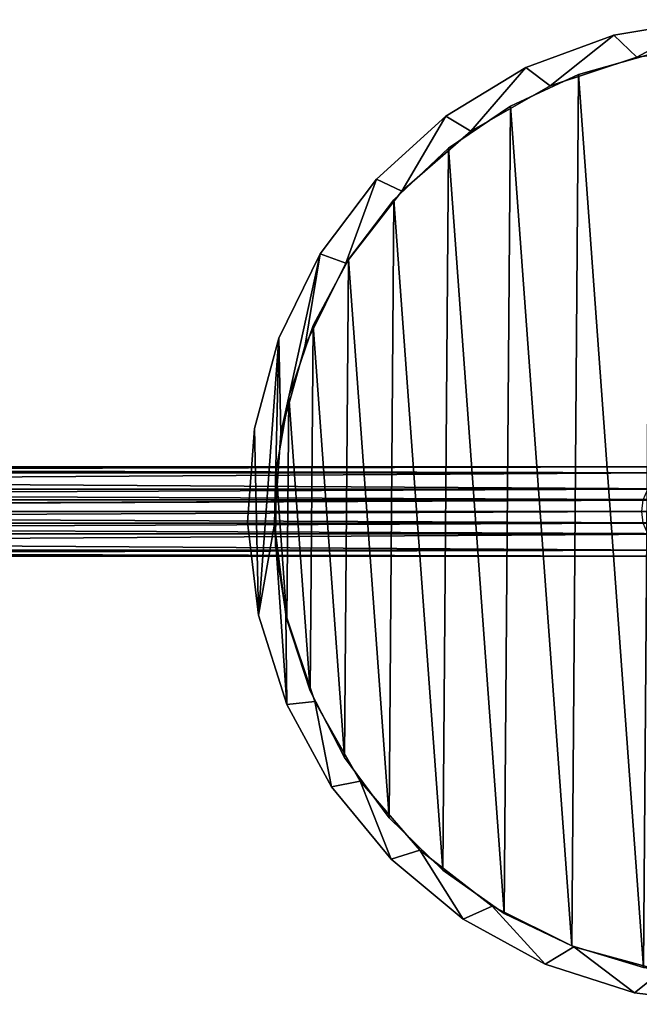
# Model space of a CAD drawing. Header units: millimetres. Extents: x 6 to 1278, y -44 to 44.
# Tile 101 of 209: x 602 to 636, y -27 to 27. Entities that reach past the tile are written whole.
import ezdxf

# ---------------------------------------------------------------- set-up
doc = ezdxf.new("R2010")
doc.units = ezdxf.units.MM
doc.header["$LTSCALE"] = 25.4
doc.layers.get('0').update_dxf_attribs({"true_color": 0xff5454})

# ---------------------------------------------------------------- blocks, each defined once
blk = doc.blocks.new('MORE-TONE-7816-7814.STL')
at = {"color": 250, "true_color": 0x262626}
mesh = blk.add_polyface(dxfattribs=at)
corners = [(614.866, 4.621, 1224.198), (615.091, -5.786, 1224.198), (614.482, -0.593, 1224.198), (616.231, 9.668, 1224.198), (615.985, -0.715, 1224.198), (616.345, 4.369, 1224.198), (618.526, 14.365, 1224.198), (617.69, 9.285, 1224.198), (619.968, 13.845, 1224.198), (621.668, 18.544, 1224.198), (623.092, 17.872, 1224.198), (625.544, 22.052, 1224.198), (626.941, 21.213, 1224.198), (630.015, 24.763, 1224.198), (631.368, 23.738, 1224.198), (634.917, 26.579, 1224.198), (636.203, 25.351, 1224.198), (640.075, 27.434, 1224.198), (641.26, 25.99, 1224.198), (645.301, 27.298, 1224.198), (646.344, 25.63, 1224.198), (650.407, 26.175, 1224.198), (651.26, 24.286, 1224.198), (655.208, 24.107, 1224.198), (655.82, 22.007, 1224.198), (659.532, 21.167, 1224.198), (659.847, 18.884, 1224.198), (663.22, 17.462, 1224.198), (663.188, 15.034, 1224.198), (665.713, 10.607, 1224.198), (666.141, 13.125, 1224.198), (667.326, 5.772, 1224.198), (668.188, 8.315, 1224.198), (667.965, 0.715, 1224.198), (616.672, -10.769, 1224.198), (616.624, -5.772, 1224.198), (618.237, -10.607, 1224.198), (619.167, -15.363, 1224.198), (620.763, -15.034, 1224.198), (622.487, -19.402, 1224.198), (624.103, -18.884, 1224.198), (626.51, -22.74, 1224.198), (628.131, -22.007, 1224.198), (631.094, -25.255, 1224.198), (632.69, -24.286, 1224.198), (636.07, -26.858, 1224.198), (637.606, -25.63, 1224.198), (641.259, -27.491, 1224.198), (642.691, -25.99, 1224.198), (646.475, -27.129, 1224.198), (647.747, -25.351, 1224.198), (651.528, -25.788, 1224.198), (652.582, -23.738, 1224.198), (656.236, -23.514, 1224.198), (657.009, -21.213, 1224.198), (660.428, -20.39, 1224.198), (660.859, -17.872, 1224.198), (663.953, -16.529, 1224.198), (663.983, -13.845, 1224.198), (666.684, -12.071, 1224.198), (666.261, -9.285, 1224.198), (667.606, -4.369, 1224.198), (668.522, -7.177, 1224.198), (669.288, 3.204, 1224.198), (669.084, -4.621, 1224.198), (669.401, -2.023, 1224.198)]
mesh.append_faces([[corners[k] for k in face] for face in [(0, 1, 2), (64, 63, 65)]], dxfattribs={"vtx0": -1, "color": 250})
mesh.append_faces([[corners[k] for k in face] for face in [(4, 3, 5), (5, 6, 7), (7, 6, 8), (8, 9, 10), (10, 11, 12), (12, 13, 14), (14, 15, 16), (16, 17, 18), (18, 19, 20), (20, 21, 22), (22, 23, 24), (24, 25, 26), (26, 27, 28), (28, 27, 29), (29, 30, 31), (31, 32, 33), (34, 36, 37), (37, 38, 39), (39, 40, 41), (41, 42, 43), (43, 44, 45), (45, 46, 47), (47, 48, 49), (49, 50, 51), (51, 52, 53), (53, 54, 55), (55, 56, 57), (57, 58, 59), (59, 61, 62), (62, 63, 64)]], dxfattribs={"vtx0": -1, "vtx1": -1, "color": 250})
mesh.append_faces([[corners[k] for k in face] for face in [(1, 3, 4), (62, 33, 32)]], dxfattribs={"vtx0": -1, "vtx1": -1, "vtx2": -1, "color": 250})
mesh.append_faces([[corners[k] for k in face] for face in [(1, 0, 3), (5, 3, 6), (8, 6, 9), (10, 9, 11), (12, 11, 13), (14, 13, 15), (16, 15, 17), (18, 17, 19), (20, 19, 21), (22, 21, 23), (24, 23, 25), (26, 25, 27), (29, 27, 30), (31, 30, 32), (4, 34, 1), (34, 4, 35), (34, 35, 36), (37, 36, 38), (39, 38, 40), (41, 40, 42), (43, 42, 44), (45, 44, 46), (47, 46, 48), (49, 48, 50), (51, 50, 52), (53, 52, 54), (55, 54, 56), (57, 56, 58), (59, 58, 60), (59, 60, 61), (62, 61, 33), (62, 32, 63)]], dxfattribs={"vtx0": -1, "vtx2": -1, "color": 250})
mesh = blk.add_polyface(dxfattribs=at)
corners = [(616.672, -10.769, 1300.198), (615.985, -0.715, 1300.198), (615.091, -5.786, 1300.198), (616.624, -5.772, 1300.198), (618.237, -10.607, 1300.198), (619.167, -15.363, 1300.198), (620.763, -15.034, 1300.198), (622.487, -19.402, 1300.198), (624.103, -18.884, 1300.198), (626.51, -22.74, 1300.198), (628.131, -22.007, 1300.198), (631.094, -25.255, 1300.198), (632.69, -24.286, 1300.198), (636.07, -26.858, 1300.198), (637.606, -25.63, 1300.198), (641.259, -27.491, 1300.198), (642.691, -25.99, 1300.198), (646.475, -27.129, 1300.198), (647.747, -25.351, 1300.198), (651.528, -25.788, 1300.198), (652.582, -23.738, 1300.198), (656.236, -23.514, 1300.198), (657.009, -21.213, 1300.198), (660.428, -20.39, 1300.198), (660.859, -17.872, 1300.198), (663.953, -16.529, 1300.198), (663.983, -13.845, 1300.198), (666.684, -12.071, 1300.198), (666.261, -9.285, 1300.198), (667.606, -4.369, 1300.198), (668.522, -7.177, 1300.198), (667.965, 0.715, 1300.198), (668.188, 8.315, 1300.198), (669.288, 3.204, 1300.198), (669.084, -4.621, 1300.198), (669.401, -2.023, 1300.198), (614.866, 4.621, 1300.198), (614.482, -0.593, 1300.198), (616.231, 9.668, 1300.198), (616.345, 4.369, 1300.198), (618.526, 14.365, 1300.198), (617.69, 9.285, 1300.198), (619.968, 13.845, 1300.198), (621.668, 18.544, 1300.198), (623.092, 17.872, 1300.198), (625.544, 22.052, 1300.198), (626.941, 21.213, 1300.198), (630.015, 24.763, 1300.198), (631.368, 23.738, 1300.198), (634.917, 26.579, 1300.198), (636.203, 25.351, 1300.198), (640.075, 27.434, 1300.198), (641.26, 25.99, 1300.198), (645.301, 27.298, 1300.198), (646.344, 25.63, 1300.198), (650.407, 26.175, 1300.198), (651.26, 24.286, 1300.198), (655.208, 24.107, 1300.198), (655.82, 22.007, 1300.198), (659.532, 21.167, 1300.198), (659.847, 18.884, 1300.198), (663.22, 17.462, 1300.198), (663.188, 15.034, 1300.198), (665.713, 10.607, 1300.198), (666.141, 13.125, 1300.198), (667.326, 5.772, 1300.198)]
mesh.append_faces([[corners[k] for k in face] for face in [(33, 34, 35), (2, 36, 37)]], dxfattribs={"vtx0": -1, "color": 250})
mesh.append_faces([[corners[k] for k in face] for face in [(0, 1, 2), (1, 0, 3), (3, 0, 4), (4, 5, 6), (6, 7, 8), (8, 9, 10), (10, 11, 12), (12, 13, 14), (14, 15, 16), (16, 17, 18), (18, 19, 20), (20, 21, 22), (22, 23, 24), (24, 25, 26), (26, 27, 28), (28, 27, 29), (29, 30, 31), (32, 30, 33), (36, 2, 38), (38, 39, 40), (40, 42, 43), (43, 44, 45), (45, 46, 47), (47, 48, 49), (49, 50, 51), (51, 52, 53), (53, 54, 55), (55, 56, 57), (57, 58, 59), (59, 60, 61), (61, 63, 64), (64, 65, 32)]], dxfattribs={"vtx0": -1, "vtx1": -1, "color": 250})
mesh.append_faces([[corners[k] for k in face] for face in [(31, 30, 32), (38, 2, 1)]], dxfattribs={"vtx0": -1, "vtx1": -1, "vtx2": -1, "color": 250})
mesh.append_faces([[corners[k] for k in face] for face in [(4, 0, 5), (6, 5, 7), (8, 7, 9), (10, 9, 11), (12, 11, 13), (14, 13, 15), (16, 15, 17), (18, 17, 19), (20, 19, 21), (22, 21, 23), (24, 23, 25), (26, 25, 27), (29, 27, 30), (33, 30, 34), (38, 1, 39), (40, 39, 41), (40, 41, 42), (43, 42, 44), (45, 44, 46), (47, 46, 48), (49, 48, 50), (51, 50, 52), (53, 52, 54), (55, 54, 56), (57, 56, 58), (59, 58, 60), (61, 60, 62), (61, 62, 63), (64, 63, 65), (32, 65, 31)]], dxfattribs={"vtx0": -1, "vtx2": -1, "color": 250})
mesh = blk.add_polyface(dxfattribs=at)
corners = [(634.917, 26.579, 1300.198), (640.075, 27.434, 1224.198), (634.917, 26.579, 1224.198), (640.075, 27.434, 1300.198)]
mesh.append_faces([[corners[k] for k in face] for face in [(0, 1, 2), (1, 0, 3)]], dxfattribs={"vtx0": -1, "color": 250})
mesh = blk.add_polyface(dxfattribs=at)
corners = [(630.015, 24.763, 1300.198), (634.917, 26.579, 1224.198), (630.015, 24.763, 1224.198), (634.917, 26.579, 1300.198)]
mesh.append_faces([[corners[k] for k in face] for face in [(0, 1, 2), (1, 0, 3)]], dxfattribs={"vtx0": -1, "color": 250})
mesh = blk.add_polyface(dxfattribs=at)
corners = [(616.683, -6.027, 1226.998), (616.077, 2.292, 1226.998), (616.044, -1.892, 1226.998), (616.78, 6.417, 1226.998), (617.978, -10.006, 1226.998), (618.135, 10.376, 1226.998), (619.894, -13.726, 1226.998), (620.108, 14.065, 1226.998), (622.381, -17.09, 1226.998), (622.648, 17.391, 1226.998), (625.377, -20.012, 1226.998), (625.688, 20.266, 1226.998), (628.802, -22.416, 1226.998), (629.15, 22.616, 1226.998), (632.568, -24.238, 1226.998), (632.944, 24.381, 1226.998), (636.578, -25.434, 1226.998), (636.972, 25.514, 1226.998), (640.728, -25.97, 1226.998), (638.983, -0.218, 1226.998), (639.427, -1.584, 1226.998), (640.455, -2.586, 1226.998), (641.831, -2.997, 1226.998), (644.91, -25.834, 1226.998), (643.24, -2.72, 1226.998), (644.36, -1.821, 1226.998), (644.933, -0.504, 1226.998), (649.016, -25.029, 1226.998), (645.309, 25.785, 1226.998), (649.402, 24.917, 1226.998), (652.94, -23.575, 1226.998), (653.302, 23.403, 1226.998), (656.579, -21.511, 1226.998), (656.91, 21.283, 1226.998), (659.841, -18.89, 1226.998), (660.13, 18.612, 1226.998), (662.64, -15.779, 1226.998), (662.881, 15.458, 1226.998), (664.903, -12.26, 1226.998), (665.09, 11.905, 1226.998), (666.573, -8.424, 1226.998), (666.7, 8.043, 1226.998), (667.606, -4.369, 1226.998), (667.67, 3.972, 1226.998), (667.974, -0.201, 1226.998), (641.129, 25.986, 1226.998), (639.225, 1.197, 1226.998), (640.096, 2.338, 1226.998), (641.398, 2.944, 1226.998), (642.832, 2.875, 1226.998), (644.07, 2.147, 1226.998), (644.828, 0.928, 1226.998)]
mesh.append_faces([[corners[k] for k in face] for face in [(0, 1, 2), (43, 42, 44)]], dxfattribs={"vtx0": -1, "color": 250})
mesh.append_faces([[corners[k] for k in face] for face in [(1, 0, 3), (3, 4, 5), (5, 6, 7), (7, 8, 9), (9, 10, 11), (11, 12, 13), (13, 14, 15), (15, 16, 17), (19, 18, 20), (20, 18, 21), (21, 18, 22), (22, 23, 24), (24, 23, 25), (25, 23, 26), (28, 27, 29), (29, 30, 31), (31, 32, 33), (33, 34, 35), (35, 36, 37), (37, 38, 39), (39, 40, 41), (41, 42, 43), (45, 48, 28)]], dxfattribs={"vtx0": -1, "vtx1": -1, "color": 250})
mesh.append_faces([[corners[k] for k in face] for face in [(17, 18, 19), (26, 27, 28)]], dxfattribs={"vtx0": -1, "vtx1": -1, "vtx2": -1, "color": 250})
mesh.append_faces([[corners[k] for k in face] for face in [(3, 0, 4), (5, 4, 6), (7, 6, 8), (9, 8, 10), (11, 10, 12), (13, 12, 14), (15, 14, 16), (17, 16, 18), (22, 18, 23), (26, 23, 27), (29, 27, 30), (31, 30, 32), (33, 32, 34), (35, 34, 36), (37, 36, 38), (39, 38, 40), (41, 40, 42), (19, 45, 17), (45, 19, 46), (45, 46, 47), (45, 47, 48), (28, 48, 49), (28, 49, 50), (28, 50, 51), (28, 51, 26)]], dxfattribs={"vtx0": -1, "vtx2": -1, "color": 250})
mesh = blk.add_polyface(dxfattribs=at)
corners = [(641.129, 25.986, 1226.198), (638.983, -0.218, 1226.198), (636.972, 25.514, 1226.198), (639.225, 1.197, 1226.198), (640.096, 2.338, 1226.198), (641.398, 2.944, 1226.198), (645.309, 25.785, 1226.198), (642.832, 2.875, 1226.198), (644.07, 2.147, 1226.198), (644.828, 0.928, 1226.198), (644.933, -0.504, 1226.198), (616.077, 2.292, 1226.198), (616.683, -6.027, 1226.198), (616.044, -1.892, 1226.198), (616.78, 6.417, 1226.198), (617.978, -10.006, 1226.198), (618.135, 10.376, 1226.198), (619.894, -13.726, 1226.198), (620.108, 14.065, 1226.198), (622.381, -17.09, 1226.198), (622.648, 17.391, 1226.198), (625.377, -20.012, 1226.198), (625.688, 20.266, 1226.198), (628.802, -22.416, 1226.198), (629.15, 22.616, 1226.198), (632.568, -24.238, 1226.198), (632.944, 24.381, 1226.198), (636.578, -25.434, 1226.198), (640.728, -25.97, 1226.198), (639.427, -1.584, 1226.198), (640.455, -2.586, 1226.198), (641.831, -2.997, 1226.198), (644.91, -25.834, 1226.198), (643.24, -2.72, 1226.198), (644.36, -1.821, 1226.198), (649.016, -25.029, 1226.198), (649.402, 24.917, 1226.198), (652.94, -23.575, 1226.198), (653.302, 23.403, 1226.198), (656.579, -21.511, 1226.198), (656.91, 21.283, 1226.198), (659.841, -18.89, 1226.198), (660.13, 18.612, 1226.198), (662.64, -15.779, 1226.198), (662.881, 15.458, 1226.198), (664.903, -12.26, 1226.198), (665.09, 11.905, 1226.198), (666.573, -8.424, 1226.198), (666.7, 8.043, 1226.198), (667.606, -4.369, 1226.198), (667.67, 3.972, 1226.198), (667.974, -0.201, 1226.198)]
mesh.append_faces([[corners[k] for k in face] for face in [(11, 12, 13), (49, 50, 51)]], dxfattribs={"vtx0": -1, "color": 250})
mesh.append_faces([[corners[k] for k in face] for face in [(0, 1, 2), (1, 0, 3), (3, 0, 4), (4, 0, 5), (5, 6, 7), (7, 6, 8), (8, 6, 9), (9, 6, 10), (12, 14, 15), (15, 16, 17), (17, 18, 19), (19, 20, 21), (21, 22, 23), (23, 24, 25), (25, 26, 27), (27, 2, 28), (28, 31, 32), (32, 10, 35), (35, 36, 37), (37, 38, 39), (39, 40, 41), (41, 42, 43), (43, 44, 45), (45, 46, 47), (47, 48, 49)]], dxfattribs={"vtx0": -1, "vtx1": -1, "color": 250})
mesh.append_faces([[corners[k] for k in face] for face in [(28, 2, 1), (35, 10, 6)]], dxfattribs={"vtx0": -1, "vtx1": -1, "vtx2": -1, "color": 250})
mesh.append_faces([[corners[k] for k in face] for face in [(5, 0, 6), (12, 11, 14), (15, 14, 16), (17, 16, 18), (19, 18, 20), (21, 20, 22), (23, 22, 24), (25, 24, 26), (27, 26, 2), (28, 1, 29), (28, 29, 30), (28, 30, 31), (32, 31, 33), (32, 33, 34), (32, 34, 10), (35, 6, 36), (37, 36, 38), (39, 38, 40), (41, 40, 42), (43, 42, 44), (45, 44, 46), (47, 46, 48), (49, 48, 50)]], dxfattribs={"vtx0": -1, "vtx2": -1, "color": 250})
mesh = blk.add_polyface(dxfattribs=at)
corners = [(641.26, 25.99, 1300.198), (636.203, 25.351, 1224.198), (641.26, 25.99, 1224.198), (636.203, 25.351, 1300.198)]
mesh.append_faces([[corners[k] for k in face] for face in [(0, 1, 2), (1, 0, 3)]], dxfattribs={"vtx0": -1, "color": 250})
mesh = blk.add_polyface(dxfattribs=at)
corners = [(636.203, 25.351, 1300.198), (631.368, 23.738, 1224.198), (636.203, 25.351, 1224.198), (631.368, 23.738, 1300.198)]
mesh.append_faces([[corners[k] for k in face] for face in [(0, 1, 2), (1, 0, 3)]], dxfattribs={"vtx0": -1, "color": 250})
mesh = blk.add_polyface(dxfattribs=at)
corners = [(632.944, 24.381, 1226.998), (636.972, 25.514, 1226.198), (632.944, 24.381, 1226.198), (636.972, 25.514, 1226.998)]
mesh.append_faces([[corners[k] for k in face] for face in [(0, 1, 2), (1, 0, 3)]], dxfattribs={"vtx0": -1, "color": 250})
mesh = blk.add_polyface(dxfattribs=at)
corners = [(625.544, 22.052, 1300.198), (630.015, 24.763, 1224.198), (625.544, 22.052, 1224.198), (630.015, 24.763, 1300.198)]
mesh.append_faces([[corners[k] for k in face] for face in [(0, 1, 2), (1, 0, 3)]], dxfattribs={"vtx0": -1, "color": 250})
mesh = blk.add_polyface(dxfattribs=at)
corners = [(629.15, 22.616, 1226.998), (632.944, 24.381, 1226.198), (629.15, 22.616, 1226.198), (632.944, 24.381, 1226.998)]
mesh.append_faces([[corners[k] for k in face] for face in [(0, 1, 2), (1, 0, 3)]], dxfattribs={"vtx0": -1, "color": 250})
mesh = blk.add_polyface(dxfattribs=at)
corners = [(631.368, 23.738, 1300.198), (626.941, 21.213, 1224.198), (631.368, 23.738, 1224.198), (626.941, 21.213, 1300.198)]
mesh.append_faces([[corners[k] for k in face] for face in [(0, 1, 2), (1, 0, 3)]], dxfattribs={"vtx0": -1, "color": 250})
mesh = blk.add_polyface(dxfattribs=at)
corners = [(625.688, 20.266, 1226.998), (629.15, 22.616, 1226.198), (625.688, 20.266, 1226.198), (629.15, 22.616, 1226.998)]
mesh.append_faces([[corners[k] for k in face] for face in [(0, 1, 2), (1, 0, 3)]], dxfattribs={"vtx0": -1, "color": 250})
mesh = blk.add_polyface(dxfattribs=at)
corners = [(621.668, 18.544, 1300.198), (625.544, 22.052, 1224.198), (621.668, 18.544, 1224.198), (625.544, 22.052, 1300.198)]
mesh.append_faces([[corners[k] for k in face] for face in [(0, 1, 2), (1, 0, 3)]], dxfattribs={"vtx0": -1, "color": 250})
mesh = blk.add_polyface(dxfattribs=at)
corners = [(626.941, 21.213, 1300.198), (623.092, 17.872, 1224.198), (626.941, 21.213, 1224.198), (623.092, 17.872, 1300.198)]
mesh.append_faces([[corners[k] for k in face] for face in [(0, 1, 2), (1, 0, 3)]], dxfattribs={"vtx0": -1, "color": 250})
mesh = blk.add_polyface(dxfattribs=at)
corners = [(622.648, 17.391, 1226.998), (625.688, 20.266, 1226.198), (622.648, 17.391, 1226.198), (625.688, 20.266, 1226.998)]
mesh.append_faces([[corners[k] for k in face] for face in [(0, 1, 2), (1, 0, 3)]], dxfattribs={"vtx0": -1, "color": 250})
mesh = blk.add_polyface(dxfattribs=at)
corners = [(621.668, 18.544, 1300.198), (618.526, 14.365, 1224.198), (618.526, 14.365, 1300.198), (621.668, 18.544, 1224.198)]
mesh.append_faces([[corners[k] for k in face] for face in [(0, 1, 2), (1, 0, 3)]], dxfattribs={"vtx0": -1, "color": 250})
mesh = blk.add_polyface(dxfattribs=at)
corners = [(623.092, 17.872, 1224.198), (619.968, 13.845, 1300.198), (619.968, 13.845, 1224.198), (623.092, 17.872, 1300.198)]
mesh.append_faces([[corners[k] for k in face] for face in [(0, 1, 2), (1, 0, 3)]], dxfattribs={"vtx0": -1, "color": 250})
mesh = blk.add_polyface(dxfattribs=at)
corners = [(622.648, 17.391, 1226.998), (620.108, 14.065, 1226.198), (620.108, 14.065, 1226.998), (622.648, 17.391, 1226.198)]
mesh.append_faces([[corners[k] for k in face] for face in [(0, 1, 2), (1, 0, 3)]], dxfattribs={"vtx0": -1, "color": 250})
mesh = blk.add_polyface(dxfattribs=at)
corners = [(618.526, 14.365, 1300.198), (616.231, 9.668, 1224.198), (616.231, 9.668, 1300.198), (618.526, 14.365, 1224.198)]
mesh.append_faces([[corners[k] for k in face] for face in [(0, 1, 2), (1, 0, 3)]], dxfattribs={"vtx0": -1, "color": 250})
mesh = blk.add_polyface(dxfattribs=at)
corners = [(619.968, 13.845, 1224.198), (617.69, 9.285, 1300.198), (617.69, 9.285, 1224.198), (619.968, 13.845, 1300.198)]
mesh.append_faces([[corners[k] for k in face] for face in [(0, 1, 2), (1, 0, 3)]], dxfattribs={"vtx0": -1, "color": 250})
mesh = blk.add_polyface(dxfattribs=at)
corners = [(620.108, 14.065, 1226.998), (618.135, 10.376, 1226.198), (618.135, 10.376, 1226.998), (620.108, 14.065, 1226.198)]
mesh.append_faces([[corners[k] for k in face] for face in [(0, 1, 2), (1, 0, 3)]], dxfattribs={"vtx0": -1, "color": 250})
mesh = blk.add_polyface(dxfattribs=at)
corners = [(618.135, 10.376, 1226.998), (616.78, 6.417, 1226.198), (616.78, 6.417, 1226.998), (618.135, 10.376, 1226.198)]
mesh.append_faces([[corners[k] for k in face] for face in [(0, 1, 2), (1, 0, 3)]], dxfattribs={"vtx0": -1, "color": 250})
mesh = blk.add_polyface(dxfattribs=at)
corners = [(616.231, 9.668, 1300.198), (614.866, 4.621, 1224.198), (614.866, 4.621, 1300.198), (616.231, 9.668, 1224.198)]
mesh.append_faces([[corners[k] for k in face] for face in [(0, 1, 2), (1, 0, 3)]], dxfattribs={"vtx0": -1, "color": 250})
mesh = blk.add_polyface(dxfattribs=at)
corners = [(617.69, 9.285, 1224.198), (616.345, 4.369, 1300.198), (616.345, 4.369, 1224.198), (617.69, 9.285, 1300.198)]
mesh.append_faces([[corners[k] for k in face] for face in [(0, 1, 2), (1, 0, 3)]], dxfattribs={"vtx0": -1, "color": 250})
mesh = blk.add_polyface(dxfattribs=at)
corners = [(616.78, 6.417, 1226.998), (616.077, 2.292, 1226.198), (616.077, 2.292, 1226.998), (616.78, 6.417, 1226.198)]
mesh.append_faces([[corners[k] for k in face] for face in [(0, 1, 2), (1, 0, 3)]], dxfattribs={"vtx0": -1, "color": 250})
mesh = blk.add_polyface(dxfattribs=at)
corners = [(614.866, 4.621, 1300.198), (614.482, -0.593, 1224.198), (614.482, -0.593, 1300.198), (614.866, 4.621, 1224.198)]
mesh.append_faces([[corners[k] for k in face] for face in [(0, 1, 2), (1, 0, 3)]], dxfattribs={"vtx0": -1, "color": 250})
mesh = blk.add_polyface(dxfattribs=at)
corners = [(616.345, 4.369, 1224.198), (615.985, -0.715, 1300.198), (615.985, -0.715, 1224.198), (616.345, 4.369, 1300.198)]
mesh.append_faces([[corners[k] for k in face] for face in [(0, 1, 2), (1, 0, 3)]], dxfattribs={"vtx0": -1, "color": 250})
at = {"color": 18, "true_color": 0x000000}
mesh = blk.add_polyface(dxfattribs=at)
corners = [(492.377, 2.165, 129.646), (638.975, 2.5, 1227.108), (493.627, 2.5, 129.563), (637.725, 2.165, 1227.19)]
mesh.append_faces([[corners[k] for k in face] for face in [(0, 1, 2), (1, 0, 3)]], dxfattribs={"vtx0": -1, "color": 18})
mesh = blk.add_polyface(dxfattribs=at)
corners = [(493.627, 2.5, 129.563), (640.225, 2.165, 1227.026), (494.877, 2.165, 129.481), (638.975, 2.5, 1227.108)]
mesh.append_faces([[corners[k] for k in face] for face in [(0, 1, 2), (1, 0, 3)]], dxfattribs={"vtx0": -1, "color": 18})
at = {"color": 250, "true_color": 0x262626}
mesh = blk.add_polyface(dxfattribs=at)
corners = [(616.077, 2.292, 1226.998), (616.044, -1.892, 1226.198), (616.044, -1.892, 1226.998), (616.077, 2.292, 1226.198)]
mesh.append_faces([[corners[k] for k in face] for face in [(0, 1, 2), (1, 0, 3)]], dxfattribs={"vtx0": -1, "color": 250})
at = {"color": 18, "true_color": 0x000000}
mesh = blk.add_polyface(dxfattribs=at)
corners = [(491.462, 1.25, 129.706), (637.725, 2.165, 1227.19), (492.377, 2.165, 129.646), (636.81, 1.25, 1227.251)]
mesh.append_faces([[corners[k] for k in face] for face in [(0, 1, 2), (1, 0, 3)]], dxfattribs={"vtx0": -1, "color": 18})
mesh = blk.add_polyface(dxfattribs=at)
corners = [(494.877, 2.165, 129.481), (641.14, 1.25, 1226.965), (495.792, 1.25, 129.421), (640.225, 2.165, 1227.026)]
mesh.append_faces([[corners[k] for k in face] for face in [(0, 1, 2), (1, 0, 3)]], dxfattribs={"vtx0": -1, "color": 18})
mesh = blk.add_polyface(dxfattribs=at)
corners = [(636.81, 1.25, 1227.251), (491.213, 0.647, 129.723), (636.56, 0.647, 1227.267), (491.462, 1.25, 129.706)]
mesh.append_faces([[corners[k] for k in face] for face in [(0, 1, 2), (1, 0, 3)]], dxfattribs={"vtx0": -1, "color": 18})
mesh = blk.add_polyface(dxfattribs=at)
corners = [(495.792, 1.25, 129.421), (641.39, 0.647, 1226.949), (496.042, 0.647, 129.404), (641.14, 1.25, 1226.965)]
mesh.append_faces([[corners[k] for k in face] for face in [(0, 1, 2), (1, 0, 3)]], dxfattribs={"vtx0": -1, "color": 18})
mesh = blk.add_polyface(dxfattribs=at)
corners = [(636.56, 0.647, 1227.267), (491.127, 0, 129.728), (636.475, 0, 1227.273), (491.213, 0.647, 129.723)]
mesh.append_faces([[corners[k] for k in face] for face in [(0, 1, 2), (1, 0, 3)]], dxfattribs={"vtx0": -1, "color": 18})
mesh = blk.add_polyface(dxfattribs=at)
corners = [(496.127, 0, 129.399), (641.39, 0.647, 1226.949), (641.475, 0, 1226.943), (496.042, 0.647, 129.404)]
mesh.append_faces([[corners[k] for k in face] for face in [(0, 1, 2), (1, 0, 3)]], dxfattribs={"vtx0": -1, "color": 18})
mesh = blk.add_polyface(dxfattribs=at)
corners = [(636.475, 0, 1227.273), (491.213, -0.647, 129.723), (636.56, -0.647, 1227.267), (491.127, 0, 129.728)]
mesh.append_faces([[corners[k] for k in face] for face in [(0, 1, 2), (1, 0, 3)]], dxfattribs={"vtx0": -1, "color": 18})
mesh = blk.add_polyface(dxfattribs=at)
corners = [(496.127, 0, 129.399), (641.39, -0.647, 1226.949), (496.042, -0.647, 129.404), (641.475, 0, 1226.943)]
mesh.append_faces([[corners[k] for k in face] for face in [(0, 1, 2), (1, 0, 3)]], dxfattribs={"vtx0": -1, "color": 18})
mesh = blk.add_polyface(dxfattribs=at)
corners = [(636.56, -0.647, 1227.267), (491.462, -1.25, 129.706), (636.81, -1.25, 1227.251), (491.213, -0.647, 129.723)]
mesh.append_faces([[corners[k] for k in face] for face in [(0, 1, 2), (1, 0, 3)]], dxfattribs={"vtx0": -1, "color": 18})
mesh = blk.add_polyface(dxfattribs=at)
corners = [(496.042, -0.647, 129.404), (641.14, -1.25, 1226.965), (495.792, -1.25, 129.421), (641.39, -0.647, 1226.949)]
mesh.append_faces([[corners[k] for k in face] for face in [(0, 1, 2), (1, 0, 3)]], dxfattribs={"vtx0": -1, "color": 18})
at = {"color": 250, "true_color": 0x262626}
mesh = blk.add_polyface(dxfattribs=at)
corners = [(614.482, -0.593, 1300.198), (615.091, -5.786, 1224.198), (615.091, -5.786, 1300.198), (614.482, -0.593, 1224.198)]
mesh.append_faces([[corners[k] for k in face] for face in [(0, 1, 2), (1, 0, 3)]], dxfattribs={"vtx0": -1, "color": 250})
mesh = blk.add_polyface(dxfattribs=at)
corners = [(615.985, -0.715, 1224.198), (616.624, -5.772, 1300.198), (616.624, -5.772, 1224.198), (615.985, -0.715, 1300.198)]
mesh.append_faces([[corners[k] for k in face] for face in [(0, 1, 2), (1, 0, 3)]], dxfattribs={"vtx0": -1, "color": 250})
at = {"color": 18, "true_color": 0x000000}
mesh = blk.add_polyface(dxfattribs=at)
corners = [(637.725, -2.165, 1227.19), (491.462, -1.25, 129.706), (492.377, -2.165, 129.646), (636.81, -1.25, 1227.251)]
mesh.append_faces([[corners[k] for k in face] for face in [(0, 1, 2), (1, 0, 3)]], dxfattribs={"vtx0": -1, "color": 18})
mesh = blk.add_polyface(dxfattribs=at)
corners = [(641.14, -1.25, 1226.965), (494.877, -2.165, 129.481), (495.792, -1.25, 129.421), (640.225, -2.165, 1227.026)]
mesh.append_faces([[corners[k] for k in face] for face in [(0, 1, 2), (1, 0, 3)]], dxfattribs={"vtx0": -1, "color": 18})
mesh = blk.add_polyface(dxfattribs=at)
corners = [(638.975, -2.5, 1227.108), (492.377, -2.165, 129.646), (493.627, -2.5, 129.563), (637.725, -2.165, 1227.19)]
mesh.append_faces([[corners[k] for k in face] for face in [(0, 1, 2), (1, 0, 3)]], dxfattribs={"vtx0": -1, "color": 18})
mesh = blk.add_polyface(dxfattribs=at)
corners = [(640.225, -2.165, 1227.026), (493.627, -2.5, 129.563), (494.877, -2.165, 129.481), (638.975, -2.5, 1227.108)]
mesh.append_faces([[corners[k] for k in face] for face in [(0, 1, 2), (1, 0, 3)]], dxfattribs={"vtx0": -1, "color": 18})
at = {"color": 250, "true_color": 0x262626}
mesh = blk.add_polyface(dxfattribs=at)
corners = [(616.044, -1.892, 1226.998), (616.683, -6.027, 1226.198), (616.683, -6.027, 1226.998), (616.044, -1.892, 1226.198)]
mesh.append_faces([[corners[k] for k in face] for face in [(0, 1, 2), (1, 0, 3)]], dxfattribs={"vtx0": -1, "color": 250})
mesh = blk.add_polyface(dxfattribs=at)
corners = [(615.091, -5.786, 1300.198), (616.672, -10.769, 1224.198), (616.672, -10.769, 1300.198), (615.091, -5.786, 1224.198)]
mesh.append_faces([[corners[k] for k in face] for face in [(0, 1, 2), (1, 0, 3)]], dxfattribs={"vtx0": -1, "color": 250})
mesh = blk.add_polyface(dxfattribs=at)
corners = [(616.624, -5.772, 1224.198), (618.237, -10.607, 1300.198), (618.237, -10.607, 1224.198), (616.624, -5.772, 1300.198)]
mesh.append_faces([[corners[k] for k in face] for face in [(0, 1, 2), (1, 0, 3)]], dxfattribs={"vtx0": -1, "color": 250})
mesh = blk.add_polyface(dxfattribs=at)
corners = [(616.683, -6.027, 1226.998), (617.978, -10.006, 1226.198), (617.978, -10.006, 1226.998), (616.683, -6.027, 1226.198)]
mesh.append_faces([[corners[k] for k in face] for face in [(0, 1, 2), (1, 0, 3)]], dxfattribs={"vtx0": -1, "color": 250})
mesh = blk.add_polyface(dxfattribs=at)
corners = [(617.978, -10.006, 1226.998), (619.894, -13.726, 1226.198), (619.894, -13.726, 1226.998), (617.978, -10.006, 1226.198)]
mesh.append_faces([[corners[k] for k in face] for face in [(0, 1, 2), (1, 0, 3)]], dxfattribs={"vtx0": -1, "color": 250})
mesh = blk.add_polyface(dxfattribs=at)
corners = [(616.672, -10.769, 1300.198), (619.167, -15.363, 1224.198), (619.167, -15.363, 1300.198), (616.672, -10.769, 1224.198)]
mesh.append_faces([[corners[k] for k in face] for face in [(0, 1, 2), (1, 0, 3)]], dxfattribs={"vtx0": -1, "color": 250})
mesh = blk.add_polyface(dxfattribs=at)
corners = [(618.237, -10.607, 1224.198), (620.763, -15.034, 1300.198), (620.763, -15.034, 1224.198), (618.237, -10.607, 1300.198)]
mesh.append_faces([[corners[k] for k in face] for face in [(0, 1, 2), (1, 0, 3)]], dxfattribs={"vtx0": -1, "color": 250})
mesh = blk.add_polyface(dxfattribs=at)
corners = [(619.894, -13.726, 1226.998), (622.381, -17.09, 1226.198), (622.381, -17.09, 1226.998), (619.894, -13.726, 1226.198)]
mesh.append_faces([[corners[k] for k in face] for face in [(0, 1, 2), (1, 0, 3)]], dxfattribs={"vtx0": -1, "color": 250})
mesh = blk.add_polyface(dxfattribs=at)
corners = [(619.167, -15.363, 1300.198), (622.487, -19.402, 1224.198), (622.487, -19.402, 1300.198), (619.167, -15.363, 1224.198)]
mesh.append_faces([[corners[k] for k in face] for face in [(0, 1, 2), (1, 0, 3)]], dxfattribs={"vtx0": -1, "color": 250})
mesh = blk.add_polyface(dxfattribs=at)
corners = [(620.763, -15.034, 1224.198), (624.103, -18.884, 1300.198), (624.103, -18.884, 1224.198), (620.763, -15.034, 1300.198)]
mesh.append_faces([[corners[k] for k in face] for face in [(0, 1, 2), (1, 0, 3)]], dxfattribs={"vtx0": -1, "color": 250})
mesh = blk.add_polyface(dxfattribs=at)
corners = [(625.377, -20.012, 1226.998), (622.381, -17.09, 1226.198), (625.377, -20.012, 1226.198), (622.381, -17.09, 1226.998)]
mesh.append_faces([[corners[k] for k in face] for face in [(0, 1, 2), (1, 0, 3)]], dxfattribs={"vtx0": -1, "color": 250})
mesh = blk.add_polyface(dxfattribs=at)
corners = [(624.103, -18.884, 1300.198), (628.131, -22.007, 1224.198), (624.103, -18.884, 1224.198), (628.131, -22.007, 1300.198)]
mesh.append_faces([[corners[k] for k in face] for face in [(0, 1, 2), (1, 0, 3)]], dxfattribs={"vtx0": -1, "color": 250})
mesh = blk.add_polyface(dxfattribs=at)
corners = [(626.51, -22.74, 1300.198), (622.487, -19.402, 1224.198), (626.51, -22.74, 1224.198), (622.487, -19.402, 1300.198)]
mesh.append_faces([[corners[k] for k in face] for face in [(0, 1, 2), (1, 0, 3)]], dxfattribs={"vtx0": -1, "color": 250})
mesh = blk.add_polyface(dxfattribs=at)
corners = [(628.802, -22.416, 1226.998), (625.377, -20.012, 1226.198), (628.802, -22.416, 1226.198), (625.377, -20.012, 1226.998)]
mesh.append_faces([[corners[k] for k in face] for face in [(0, 1, 2), (1, 0, 3)]], dxfattribs={"vtx0": -1, "color": 250})
mesh = blk.add_polyface(dxfattribs=at)
corners = [(628.131, -22.007, 1300.198), (632.69, -24.286, 1224.198), (628.131, -22.007, 1224.198), (632.69, -24.286, 1300.198)]
mesh.append_faces([[corners[k] for k in face] for face in [(0, 1, 2), (1, 0, 3)]], dxfattribs={"vtx0": -1, "color": 250})
mesh = blk.add_polyface(dxfattribs=at)
corners = [(632.568, -24.238, 1226.998), (628.802, -22.416, 1226.198), (632.568, -24.238, 1226.198), (628.802, -22.416, 1226.998)]
mesh.append_faces([[corners[k] for k in face] for face in [(0, 1, 2), (1, 0, 3)]], dxfattribs={"vtx0": -1, "color": 250})
mesh = blk.add_polyface(dxfattribs=at)
corners = [(631.094, -25.255, 1300.198), (626.51, -22.74, 1224.198), (631.094, -25.255, 1224.198), (626.51, -22.74, 1300.198)]
mesh.append_faces([[corners[k] for k in face] for face in [(0, 1, 2), (1, 0, 3)]], dxfattribs={"vtx0": -1, "color": 250})
mesh = blk.add_polyface(dxfattribs=at)
corners = [(636.578, -25.434, 1226.998), (632.568, -24.238, 1226.198), (636.578, -25.434, 1226.198), (632.568, -24.238, 1226.998)]
mesh.append_faces([[corners[k] for k in face] for face in [(0, 1, 2), (1, 0, 3)]], dxfattribs={"vtx0": -1, "color": 250})
mesh = blk.add_polyface(dxfattribs=at)
corners = [(632.69, -24.286, 1300.198), (637.606, -25.63, 1224.198), (632.69, -24.286, 1224.198), (637.606, -25.63, 1300.198)]
mesh.append_faces([[corners[k] for k in face] for face in [(0, 1, 2), (1, 0, 3)]], dxfattribs={"vtx0": -1, "color": 250})
mesh = blk.add_polyface(dxfattribs=at)
corners = [(636.07, -26.858, 1300.198), (631.094, -25.255, 1224.198), (636.07, -26.858, 1224.198), (631.094, -25.255, 1300.198)]
mesh.append_faces([[corners[k] for k in face] for face in [(0, 1, 2), (1, 0, 3)]], dxfattribs={"vtx0": -1, "color": 250})
mesh = blk.add_polyface(dxfattribs=at)
corners = [(641.259, -27.491, 1300.198), (636.07, -26.858, 1224.198), (641.259, -27.491, 1224.198), (636.07, -26.858, 1300.198)]
mesh.append_faces([[corners[k] for k in face] for face in [(0, 1, 2), (1, 0, 3)]], dxfattribs={"vtx0": -1, "color": 250})

msp = doc.modelspace()

# ---------------------------------------------------------------- block references
at = {"color": 0}
msp.add_blockref('MORE-TONE-7816-7814.STL', (0, 0), dxfattribs=at)

doc.saveas('drawing.dxf')
